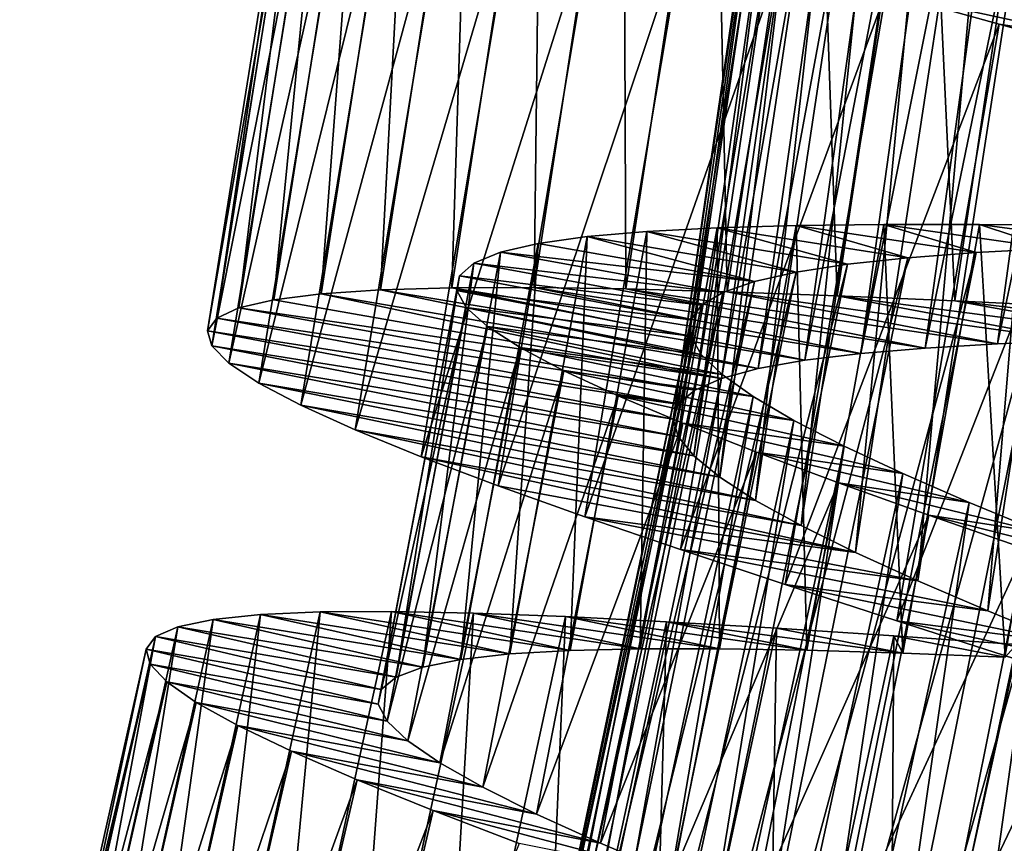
# Model space of a CAD drawing. Header units: millimetres. Extents: x -223 to 138, y -45 to 391.
# Tile 185 of 256: x -184.12 to -179.13, y 122.69 to 126.87. Entities that reach past the tile are written whole.
import ezdxf

# ---------------------------------------------------------------- set-up
doc = ezdxf.new("R2010")
doc.units = ezdxf.units.MM
doc.header["$LTSCALE"] = 65.185185
for name, color, linetype in [('598', 7, 'CONTINUOUS'), ('599', 7, 'CONTINUOUS'), ('600', 7, 'CONTINUOUS'), ('618', 7, 'CONTINUOUS'), ('619', 7, 'CONTINUOUS'), ('620', 7, 'CONTINUOUS')]:
    doc.layers.add(name, color=color, linetype=linetype)

msp = doc.modelspace()

# ---------------------------------------------------------------- linework, layer by layer
at = {"layer": '598', "color": 7, "linetype": 'CONTINUOUS', "true_color": 0xaaaaaa}
for points in [[(-182.2921, 125.4976, -36.7011), (-182.5935, 125.4779, -37.3207), (-180.378, 125.0985, -38.1676), (-182.2921, 125.4976, -36.7011)], [(-181.9306, 125.5077, -36.1103), (-182.2921, 125.4976, -36.7011), (-180.142, 125.1407, -37.7187), (-181.9306, 125.5077, -36.1103)], [(-180.142, 125.1407, -37.7187), (-182.2921, 125.4976, -36.7011), (-180.378, 125.0985, -38.1676), (-180.142, 125.1407, -37.7187)], [(-181.5138, 125.5089, -35.557), (-181.9306, 125.5077, -36.1103), (-179.858, 125.1752, -37.2952), (-181.5138, 125.5089, -35.557)], [(-179.858, 125.1752, -37.2952), (-181.9306, 125.5077, -36.1103), (-180.142, 125.1407, -37.7187), (-179.858, 125.1752, -37.2952)], [(-181.048, 125.502, -35.0493), (-181.5138, 125.5089, -35.557), (-179.5311, 125.2027, -36.9051), (-181.048, 125.502, -35.0493)], [(-179.5311, 125.2027, -36.9051), (-181.5138, 125.5089, -35.557), (-179.858, 125.1752, -37.2952), (-179.5311, 125.2027, -36.9051)], [(-180.5348, 125.488, -34.5892), (-181.048, 125.502, -35.0493), (-179.165, 125.2239, -36.5531), (-180.5348, 125.488, -34.5892)], [(-179.165, 125.2239, -36.5531), (-181.048, 125.502, -35.0493), (-179.5311, 125.2027, -36.9051), (-179.165, 125.2239, -36.5531)], [(-179.9766, 125.4676, -34.1789), (-180.5348, 125.488, -34.5892), (-178.7617, 125.2398, -36.2411), (-179.9766, 125.4676, -34.1789)], [(-178.7617, 125.2398, -36.2411), (-180.5348, 125.488, -34.5892), (-179.165, 125.2239, -36.5531), (-178.7617, 125.2398, -36.2411)], [(-182.8333, 125.4478, -37.9664), (-183.0107, 125.4066, -38.635), (-180.5639, 125.0482, -38.6376), (-182.8333, 125.4478, -37.9664)], [(-182.5935, 125.4779, -37.3207), (-182.8333, 125.4478, -37.9664), (-180.5639, 125.0482, -38.6376), (-182.5935, 125.4779, -37.3207)], [(-180.378, 125.0985, -38.1676), (-182.5935, 125.4779, -37.3207), (-180.5639, 125.0482, -38.6376), (-180.378, 125.0985, -38.1676)], [(-179.3814, 125.442, -33.8248), (-179.9766, 125.4676, -34.1789), (-178.3263, 125.2513, -35.9735), (-179.3814, 125.442, -33.8248)], [(-178.3263, 125.2513, -35.9735), (-179.9766, 125.4676, -34.1789), (-178.7617, 125.2398, -36.2411), (-178.3263, 125.2513, -35.9735)], [(-178.7585, 125.4124, -33.5321), (-179.3814, 125.442, -33.8248), (-177.8668, 125.2593, -35.7551), (-178.7585, 125.4124, -33.5321)], [(-177.8668, 125.2593, -35.7551), (-179.3814, 125.442, -33.8248), (-178.3263, 125.2513, -35.9735), (-177.8668, 125.2593, -35.7551)], [(-183.0107, 125.4066, -38.635), (-183.1229, 125.354, -39.3165), (-180.6989, 124.9886, -39.1262), (-183.0107, 125.4066, -38.635)], [(-180.5639, 125.0482, -38.6376), (-183.0107, 125.4066, -38.635), (-180.6989, 124.9886, -39.1262), (-180.5639, 125.0482, -38.6376)], [(-183.1229, 125.354, -39.3165), (-183.1687, 125.2901, -39.9999), (-180.781, 124.9199, -39.625), (-183.1229, 125.354, -39.3165)], [(-180.6989, 124.9886, -39.1262), (-183.1229, 125.354, -39.3165), (-180.781, 124.9199, -39.625), (-180.6989, 124.9886, -39.1262)], [(-183.1687, 125.2901, -39.9999), (-183.1482, 125.2142, -40.6834), (-180.809, 124.842, -40.125), (-183.1687, 125.2901, -39.9999)], [(-180.781, 124.9199, -39.625), (-183.1687, 125.2901, -39.9999), (-180.809, 124.842, -40.125), (-180.781, 124.9199, -39.625)], [(-183.1482, 125.2142, -40.6834), (-183.0616, 125.1256, -41.365), (-180.7832, 124.7541, -40.6249), (-183.1482, 125.2142, -40.6834)], [(-180.809, 124.842, -40.125), (-183.1482, 125.2142, -40.6834), (-180.7832, 124.7541, -40.6249), (-180.809, 124.842, -40.125)], [(-183.0616, 125.1256, -41.365), (-182.91, 125.0248, -42.0335), (-180.7037, 124.6558, -41.1202), (-183.0616, 125.1256, -41.365)], [(-180.7832, 124.7541, -40.6249), (-183.0616, 125.1256, -41.365), (-180.7037, 124.6558, -41.1202), (-180.7832, 124.7541, -40.6249)], [(-182.91, 125.0248, -42.0335), (-182.6959, 124.9125, -42.6792), (-180.5725, 124.5481, -41.6), (-182.91, 125.0248, -42.0335)], [(-180.7037, 124.6558, -41.1202), (-182.91, 125.0248, -42.0335), (-180.5725, 124.5481, -41.6), (-180.7037, 124.6558, -41.1202)], [(-182.6959, 124.9125, -42.6792), (-182.4206, 124.7884, -43.2989), (-180.3911, 124.4309, -42.0597), (-182.6959, 124.9125, -42.6792)], [(-180.5725, 124.5481, -41.6), (-182.6959, 124.9125, -42.6792), (-180.3911, 124.4309, -42.0597), (-180.5725, 124.5481, -41.6)], [(-182.4206, 124.7884, -43.2989), (-182.0856, 124.6521, -43.8897), (-180.1605, 124.3036, -42.4969), (-182.4206, 124.7884, -43.2989)], [(-180.3911, 124.4309, -42.0597), (-182.4206, 124.7884, -43.2989), (-180.1605, 124.3036, -42.4969), (-180.3911, 124.4309, -42.0597)], [(-182.0856, 124.6521, -43.8897), (-181.6957, 124.5048, -44.443), (-179.8848, 124.1673, -42.9045), (-182.0856, 124.6521, -43.8897)], [(-180.1605, 124.3036, -42.4969), (-182.0856, 124.6521, -43.8897), (-179.8848, 124.1673, -42.9045), (-180.1605, 124.3036, -42.4969)], [(-181.6957, 124.5048, -44.443), (-181.2571, 124.3479, -44.9507), (-179.8848, 124.1673, -42.9045), (-181.6957, 124.5048, -44.443)], [(-181.2571, 124.3479, -44.9507), (-180.7716, 124.1811, -45.4108), (-179.5685, 124.023, -43.2759), (-181.2571, 124.3479, -44.9507)], [(-179.8848, 124.1673, -42.9045), (-181.2571, 124.3479, -44.9507), (-179.5685, 124.023, -43.2759), (-179.8848, 124.1673, -42.9045)], [(-180.7716, 124.1811, -45.4108), (-180.2417, 124.0044, -45.821), (-179.2143, 123.8706, -43.6082), (-180.7716, 124.1811, -45.4108)], [(-179.5685, 124.023, -43.2759), (-180.7716, 124.1811, -45.4108), (-179.2143, 123.8706, -43.6082), (-179.5685, 124.023, -43.2759)], [(-180.2417, 124.0044, -45.821), (-179.6752, 123.8196, -46.1752), (-178.8255, 123.7105, -43.8986), (-180.2417, 124.0044, -45.821)], [(-179.2143, 123.8706, -43.6082), (-180.2417, 124.0044, -45.821), (-178.8255, 123.7105, -43.8986), (-179.2143, 123.8706, -43.6082)], [(-179.6752, 123.8196, -46.1752), (-179.0815, 123.6288, -46.4679), (-178.4091, 123.5443, -44.142), (-179.6752, 123.8196, -46.1752)], [(-178.8255, 123.7105, -43.8986), (-179.6752, 123.8196, -46.1752), (-178.4091, 123.5443, -44.142), (-178.8255, 123.7105, -43.8986)]]:
    msp.add_3dface(points, dxfattribs=at)
at = {"layer": '599', "color": 7, "linetype": 'CONTINUOUS', "true_color": 0xaaaaaa}
for points in [[(-179.0851, 126.911, -44.8132), (-178.5892, 126.7563, -45.1213), (-179.7298, 127.0054, -45.821), (-179.0851, 126.911, -44.8132)], [(-179.7298, 127.0054, -45.821), (-178.5892, 126.7563, -45.1213), (-179.1564, 126.8433, -46.1752), (-179.7298, 127.0054, -45.821)], [(-179.1564, 126.8433, -46.1752), (-178.5892, 126.7563, -45.1213), (-178.5555, 126.6764, -46.4679), (-179.1564, 126.8433, -46.1752)], [(-182.9003, 123.8521, -37.3207), (-181.8849, 123.6244, -37.9527), (-183.1408, 123.8274, -37.9665), (-182.9003, 123.8521, -37.3207)], [(-182.5986, 123.8651, -36.7011), (-181.636, 123.6524, -37.4072), (-182.9003, 123.8521, -37.3207), (-182.5986, 123.8651, -36.7011)], [(-181.636, 123.6524, -37.4072), (-181.8849, 123.6244, -37.9527), (-182.9003, 123.8521, -37.3207), (-181.636, 123.6524, -37.4072)], [(-182.2369, 123.867, -36.1103), (-181.3317, 123.6703, -36.8866), (-182.5986, 123.8651, -36.7011), (-182.2369, 123.867, -36.1103)], [(-181.3317, 123.6703, -36.8866), (-181.636, 123.6524, -37.4072), (-182.5986, 123.8651, -36.7011), (-181.3317, 123.6703, -36.8866)], [(-180.976, 123.6788, -36.3982), (-181.3317, 123.6703, -36.8866), (-182.2369, 123.867, -36.1103), (-180.976, 123.6788, -36.3982)], [(-181.8202, 123.8588, -35.557), (-180.976, 123.6788, -36.3982), (-182.2369, 123.867, -36.1103), (-181.8202, 123.8588, -35.557)], [(-180.5746, 123.6786, -35.9502), (-180.976, 123.6788, -36.3982), (-181.8202, 123.8588, -35.557), (-180.5746, 123.6786, -35.9502)], [(-181.3547, 123.8415, -35.0493), (-180.5746, 123.6786, -35.9502), (-181.8202, 123.8588, -35.557), (-181.3547, 123.8415, -35.0493)], [(-180.1304, 123.6708, -35.5458), (-180.5746, 123.6786, -35.9502), (-181.3547, 123.8415, -35.0493), (-180.1304, 123.6708, -35.5458)], [(-180.842, 123.8159, -34.5892), (-180.1304, 123.6708, -35.5458), (-181.3547, 123.8415, -35.0493), (-180.842, 123.8159, -34.5892)], [(-183.319, 123.7902, -38.635), (-182.2131, 123.5348, -39.108), (-183.4323, 123.7402, -39.3165), (-183.319, 123.7902, -38.635)], [(-183.1408, 123.8274, -37.9665), (-182.0777, 123.5855, -38.521), (-183.319, 123.7902, -38.635), (-183.1408, 123.8274, -37.9665)], [(-182.0777, 123.5855, -38.521), (-182.2131, 123.5348, -39.108), (-183.319, 123.7902, -38.635), (-182.0777, 123.5855, -38.521)], [(-181.8849, 123.6244, -37.9527), (-182.0777, 123.5855, -38.521), (-183.1408, 123.8274, -37.9665), (-181.8849, 123.6244, -37.9527)], [(-179.6452, 123.6564, -35.1868), (-180.1304, 123.6708, -35.5458), (-180.842, 123.8159, -34.5892), (-179.6452, 123.6564, -35.1868)], [(-180.2843, 123.7829, -34.179), (-179.6452, 123.6564, -35.1868), (-180.842, 123.8159, -34.5892), (-180.2843, 123.7829, -34.179)], [(-183.4323, 123.7402, -39.3165), (-182.2887, 123.4726, -39.7021), (-183.4795, 123.6773, -40), (-183.4323, 123.7402, -39.3165)], [(-182.2131, 123.5348, -39.108), (-182.2887, 123.4726, -39.7021), (-183.4323, 123.7402, -39.3165), (-182.2131, 123.5348, -39.108)], [(-179.6898, 123.744, -33.8248), (-179.6452, 123.6564, -35.1868), (-180.2843, 123.7829, -34.179), (-179.6898, 123.744, -33.8248)], [(-179.1262, 123.6364, -34.8787), (-179.6452, 123.6564, -35.1868), (-179.6898, 123.744, -33.8248), (-179.1262, 123.6364, -34.8787)], [(-179.0677, 123.7004, -33.5321), (-179.1262, 123.6364, -34.8787), (-179.6898, 123.744, -33.8248), (-179.0677, 123.7004, -33.5321)], [(-182.2887, 123.4726, -39.7021), (-182.3039, 123.3983, -40.2975), (-183.4795, 123.6773, -40), (-182.2887, 123.4726, -39.7021)], [(-183.4795, 123.6773, -40), (-182.3039, 123.3983, -40.2975), (-183.4608, 123.601, -40.6834), (-183.4795, 123.6773, -40)], [(-182.3039, 123.3983, -40.2975), (-182.2588, 123.3113, -40.8921), (-183.4608, 123.601, -40.6834), (-182.3039, 123.3983, -40.2975)], [(-183.4608, 123.601, -40.6834), (-182.2588, 123.3113, -40.8921), (-183.3762, 123.5104, -41.3651), (-183.4608, 123.601, -40.6834)], [(-182.2588, 123.3113, -40.8921), (-182.1542, 123.2116, -41.4789), (-183.3762, 123.5104, -41.3651), (-182.2588, 123.3113, -40.8921)], [(-183.3762, 123.5104, -41.3651), (-182.1542, 123.2116, -41.4789), (-183.2269, 123.4063, -42.0336), (-183.3762, 123.5104, -41.3651)], [(-182.1542, 123.2116, -41.4789), (-181.9919, 123.1, -42.0478), (-183.2269, 123.4063, -42.0336), (-182.1542, 123.2116, -41.4789)], [(-183.2269, 123.4063, -42.0336), (-181.9919, 123.1, -42.0478), (-183.0154, 123.2892, -42.6793), (-183.2269, 123.4063, -42.0336)], [(-181.9919, 123.1, -42.0478), (-181.7739, 122.9765, -42.5934), (-183.0154, 123.2892, -42.6793), (-181.9919, 123.1, -42.0478)], [(-183.0154, 123.2892, -42.6793), (-181.7739, 122.9765, -42.5934), (-182.7429, 123.1589, -43.2989), (-183.0154, 123.2892, -42.6793)], [(-181.7739, 122.9765, -42.5934), (-181.5012, 122.8407, -43.1136), (-182.7429, 123.1589, -43.2989), (-181.7739, 122.9765, -42.5934)], [(-182.7429, 123.1589, -43.2989), (-181.5012, 122.8407, -43.1136), (-182.4111, 123.0151, -43.8897), (-182.7429, 123.1589, -43.2989)], [(-181.5012, 122.8407, -43.1136), (-181.1773, 122.6933, -43.602), (-182.4111, 123.0151, -43.8897), (-181.5012, 122.8407, -43.1136)], [(-182.4111, 123.0151, -43.8897), (-181.1773, 122.6933, -43.602), (-182.0246, 122.8591, -44.443), (-182.4111, 123.0151, -43.8897)], [(-181.1773, 122.6933, -43.602), (-180.8085, 122.536, -44.0496), (-182.0246, 122.8591, -44.443), (-181.1773, 122.6933, -43.602)], [(-182.0246, 122.8591, -44.443), (-180.8085, 122.536, -44.0496), (-181.5896, 122.6923, -44.9507), (-182.0246, 122.8591, -44.443)]]:
    msp.add_3dface(points, dxfattribs=at)
at = {"layer": '600', "color": 7, "linetype": 'CONTINUOUS', "true_color": 0xaaaaaa}
for points in [[(-181.9306, 125.5077, -36.1103), (-181.5138, 125.5089, -35.557), (-181.4775, 128.4399, -36.1103), (-181.9306, 125.5077, -36.1103)], [(-181.9306, 125.5077, -36.1103), (-181.4775, 128.4399, -36.1103), (-181.8383, 128.4154, -36.7011), (-181.9306, 125.5077, -36.1103)], [(-181.5138, 125.5089, -35.557), (-181.048, 125.502, -35.0493), (-181.0611, 128.4578, -35.557), (-181.5138, 125.5089, -35.557)], [(-181.5138, 125.5089, -35.557), (-181.0611, 128.4578, -35.557), (-181.4775, 128.4399, -36.1103), (-181.5138, 125.5089, -35.557)], [(-181.048, 125.502, -35.0493), (-180.5954, 128.4696, -35.0493), (-181.0611, 128.4578, -35.557), (-181.048, 125.502, -35.0493)], [(-181.048, 125.502, -35.0493), (-180.5348, 125.488, -34.5892), (-180.5954, 128.4696, -35.0493), (-181.048, 125.502, -35.0493)], [(-180.5348, 125.488, -34.5892), (-180.082, 128.476, -34.5892), (-180.5954, 128.4696, -35.0493), (-180.5348, 125.488, -34.5892)], [(-180.5348, 125.488, -34.5892), (-179.9766, 125.4676, -34.1789), (-180.082, 128.476, -34.5892), (-180.5348, 125.488, -34.5892)], [(-179.9766, 125.4676, -34.1789), (-179.5234, 128.478, -34.1789), (-180.082, 128.476, -34.5892), (-179.9766, 125.4676, -34.1789)], [(-179.9766, 125.4676, -34.1789), (-179.3814, 125.442, -33.8248), (-179.5234, 128.478, -34.1789), (-179.9766, 125.4676, -34.1789)], [(-179.3814, 125.442, -33.8248), (-178.9277, 128.4762, -33.8248), (-179.5234, 128.478, -34.1789), (-179.3814, 125.442, -33.8248)], [(-179.3814, 125.442, -33.8248), (-178.7585, 125.4124, -33.5321), (-178.9277, 128.4762, -33.8248), (-179.3814, 125.442, -33.8248)], [(-182.5935, 125.4779, -37.3207), (-182.2921, 125.4976, -36.7011), (-182.1387, 128.3836, -37.3207), (-182.5935, 125.4779, -37.3207)], [(-182.5935, 125.4779, -37.3207), (-182.1387, 128.3836, -37.3207), (-182.3771, 128.344, -37.9664), (-182.5935, 125.4779, -37.3207)], [(-182.2921, 125.4976, -36.7011), (-181.9306, 125.5077, -36.1103), (-181.8383, 128.4154, -36.7011), (-182.2921, 125.4976, -36.7011)], [(-182.2921, 125.4976, -36.7011), (-181.8383, 128.4154, -36.7011), (-182.1387, 128.3836, -37.3207), (-182.2921, 125.4976, -36.7011)], [(-182.8333, 125.4478, -37.9664), (-182.5935, 125.4779, -37.3207), (-182.3771, 128.344, -37.9664), (-182.8333, 125.4478, -37.9664)], [(-182.8333, 125.4478, -37.9664), (-182.3771, 128.344, -37.9664), (-182.5526, 128.2957, -38.635), (-182.8333, 125.4478, -37.9664)], [(-183.0107, 125.4066, -38.635), (-182.8333, 125.4478, -37.9664), (-182.5526, 128.2957, -38.635), (-183.0107, 125.4066, -38.635)], [(-183.0107, 125.4066, -38.635), (-182.5526, 128.2957, -38.635), (-182.6627, 128.2387, -39.3165), (-183.0107, 125.4066, -38.635)], [(-183.1229, 125.354, -39.3165), (-183.0107, 125.4066, -38.635), (-182.6627, 128.2387, -39.3165), (-183.1229, 125.354, -39.3165)], [(-183.1229, 125.354, -39.3165), (-182.6627, 128.2387, -39.3165), (-182.7059, 128.173, -39.9999), (-183.1229, 125.354, -39.3165)], [(-183.1687, 125.2901, -39.9999), (-183.1229, 125.354, -39.3165), (-182.7059, 128.173, -39.9999), (-183.1687, 125.2901, -39.9999)], [(-183.1687, 125.2901, -39.9999), (-182.7059, 128.173, -39.9999), (-182.6824, 128.098, -40.6834), (-183.1687, 125.2901, -39.9999)], [(-183.1482, 125.2142, -40.6834), (-183.1687, 125.2901, -39.9999), (-182.6824, 128.098, -40.6834), (-183.1482, 125.2142, -40.6834)], [(-183.1482, 125.2142, -40.6834), (-182.6824, 128.098, -40.6834), (-182.5923, 128.0129, -41.365), (-183.1482, 125.2142, -40.6834)], [(-183.0616, 125.1256, -41.365), (-183.1482, 125.2142, -40.6834), (-182.5923, 128.0129, -41.365), (-183.0616, 125.1256, -41.365)], [(-183.0616, 125.1256, -41.365), (-182.5923, 128.0129, -41.365), (-182.4368, 127.9183, -42.0335), (-183.0616, 125.1256, -41.365)], [(-182.91, 125.0248, -42.0335), (-183.0616, 125.1256, -41.365), (-182.4368, 127.9183, -42.0335), (-182.91, 125.0248, -42.0335)], [(-182.91, 125.0248, -42.0335), (-182.4368, 127.9183, -42.0335), (-182.2184, 127.8146, -42.6792), (-182.91, 125.0248, -42.0335)], [(-182.6959, 124.9125, -42.6792), (-182.91, 125.0248, -42.0335), (-182.2184, 127.8146, -42.6792), (-182.6959, 124.9125, -42.6792)], [(-182.6959, 124.9125, -42.6792), (-182.2184, 127.8146, -42.6792), (-181.9383, 127.7016, -43.2989), (-182.6959, 124.9125, -42.6792)], [(-182.4206, 124.7884, -43.2989), (-182.6959, 124.9125, -42.6792), (-181.9383, 127.7016, -43.2989), (-182.4206, 124.7884, -43.2989)], [(-182.4206, 124.7884, -43.2989), (-181.9383, 127.7016, -43.2989), (-181.5981, 127.5788, -43.8897), (-182.4206, 124.7884, -43.2989)], [(-182.0856, 124.6521, -43.8897), (-182.4206, 124.7884, -43.2989), (-181.5981, 127.5788, -43.8897), (-182.0856, 124.6521, -43.8897)], [(-182.0856, 124.6521, -43.8897), (-181.5981, 127.5788, -43.8897), (-181.2027, 127.4472, -44.443), (-182.0856, 124.6521, -43.8897)], [(-181.6957, 124.5048, -44.443), (-182.0856, 124.6521, -43.8897), (-181.2027, 127.4472, -44.443), (-181.6957, 124.5048, -44.443)], [(-181.6957, 124.5048, -44.443), (-181.2027, 127.4472, -44.443), (-180.7581, 127.308, -44.9507), (-181.6957, 124.5048, -44.443)], [(-181.2571, 124.3479, -44.9507), (-181.6957, 124.5048, -44.443), (-180.7581, 127.308, -44.9507), (-181.2571, 124.3479, -44.9507)], [(-181.2571, 124.3479, -44.9507), (-180.7581, 127.308, -44.9507), (-180.2663, 127.1607, -45.4108), (-181.2571, 124.3479, -44.9507)], [(-180.7716, 124.1811, -45.4108), (-181.2571, 124.3479, -44.9507), (-180.2663, 127.1607, -45.4108), (-180.7716, 124.1811, -45.4108)], [(-180.7716, 124.1811, -45.4108), (-180.2663, 127.1607, -45.4108), (-179.7298, 127.0054, -45.821), (-180.7716, 124.1811, -45.4108)], [(-180.2417, 124.0044, -45.821), (-180.7716, 124.1811, -45.4108), (-179.7298, 127.0054, -45.821), (-180.2417, 124.0044, -45.821)], [(-180.2417, 124.0044, -45.821), (-179.7298, 127.0054, -45.821), (-179.1564, 126.8433, -46.1752), (-180.2417, 124.0044, -45.821)], [(-179.6752, 123.8196, -46.1752), (-180.2417, 124.0044, -45.821), (-179.1564, 126.8433, -46.1752), (-179.6752, 123.8196, -46.1752)], [(-179.6752, 123.8196, -46.1752), (-179.1564, 126.8433, -46.1752), (-178.5555, 126.6764, -46.4679), (-179.6752, 123.8196, -46.1752)], [(-179.0815, 123.6288, -46.4679), (-179.6752, 123.8196, -46.1752), (-178.5555, 126.6764, -46.4679), (-179.0815, 123.6288, -46.4679)], [(-183.5357, 120.9805, -37.3207), (-183.2337, 120.9813, -36.7011), (-182.9003, 123.8521, -37.3207), (-183.5357, 120.9805, -37.3207)], [(-183.5357, 120.9805, -37.3207), (-182.9003, 123.8521, -37.3207), (-183.1408, 123.8274, -37.9665), (-183.5357, 120.9805, -37.3207)], [(-183.2337, 120.9813, -36.7011), (-182.8723, 120.9688, -36.1103), (-182.5986, 123.8651, -36.7011), (-183.2337, 120.9813, -36.7011)], [(-183.2337, 120.9813, -36.7011), (-182.5986, 123.8651, -36.7011), (-182.9003, 123.8521, -37.3207), (-183.2337, 120.9813, -36.7011)], [(-182.8723, 120.9688, -36.1103), (-182.4562, 120.944, -35.557), (-182.2369, 123.867, -36.1103), (-182.8723, 120.9688, -36.1103)], [(-182.8723, 120.9688, -36.1103), (-182.2369, 123.867, -36.1103), (-182.5986, 123.8651, -36.7011), (-182.8723, 120.9688, -36.1103)], [(-182.4562, 120.944, -35.557), (-181.8202, 123.8588, -35.557), (-182.2369, 123.867, -36.1103), (-182.4562, 120.944, -35.557)], [(-182.4562, 120.944, -35.557), (-181.9918, 120.908, -35.0493), (-181.8202, 123.8588, -35.557), (-182.4562, 120.944, -35.557)], [(-181.9918, 120.908, -35.0493), (-181.3547, 123.8415, -35.0493), (-181.8202, 123.8588, -35.557), (-181.9918, 120.908, -35.0493)], [(-181.9918, 120.908, -35.0493), (-181.4805, 120.8619, -34.5892), (-181.3547, 123.8415, -35.0493), (-181.9918, 120.908, -35.0493)], [(-181.4805, 120.8619, -34.5892), (-180.842, 123.8159, -34.5892), (-181.3547, 123.8415, -35.0493), (-181.4805, 120.8619, -34.5892)], [(-183.9565, 120.9354, -38.635), (-183.777, 120.9654, -37.9665), (-183.319, 123.7902, -38.635), (-183.9565, 120.9354, -38.635)], [(-183.9565, 120.9354, -38.635), (-183.319, 123.7902, -38.635), (-183.4323, 123.7402, -39.3165), (-183.9565, 120.9354, -38.635)], [(-183.777, 120.9654, -37.9665), (-183.5357, 120.9805, -37.3207), (-183.1408, 123.8274, -37.9665), (-183.777, 120.9654, -37.9665)], [(-183.777, 120.9654, -37.9665), (-183.1408, 123.8274, -37.9665), (-183.319, 123.7902, -38.635), (-183.777, 120.9654, -37.9665)], [(-181.4805, 120.8619, -34.5892), (-180.9246, 120.8067, -34.179), (-180.842, 123.8159, -34.5892), (-181.4805, 120.8619, -34.5892)], [(-180.9246, 120.8067, -34.179), (-180.2843, 123.7829, -34.179), (-180.842, 123.8159, -34.5892), (-180.9246, 120.8067, -34.179)], [(-184.0718, 120.8899, -39.3165), (-183.9565, 120.9354, -38.635), (-183.4323, 123.7402, -39.3165), (-184.0718, 120.8899, -39.3165)], [(-184.0718, 120.8899, -39.3165), (-183.4323, 123.7402, -39.3165), (-183.4795, 123.6773, -40), (-184.0718, 120.8899, -39.3165)], [(-180.9246, 120.8067, -34.179), (-180.3321, 120.744, -33.8248), (-180.2843, 123.7829, -34.179), (-180.9246, 120.8067, -34.179)], [(-180.3321, 120.744, -33.8248), (-179.6898, 123.744, -33.8248), (-180.2843, 123.7829, -34.179), (-180.3321, 120.744, -33.8248)], [(-180.3321, 120.744, -33.8248), (-179.7123, 120.6756, -33.5321), (-179.6898, 123.744, -33.8248), (-180.3321, 120.744, -33.8248)], [(-179.7123, 120.6756, -33.5321), (-179.0677, 123.7004, -33.5321), (-179.6898, 123.744, -33.8248), (-179.7123, 120.6756, -33.5321)], [(-179.7123, 120.6756, -33.5321), (-179.0673, 120.6025, -33.3017), (-179.0677, 123.7004, -33.5321), (-179.7123, 120.6756, -33.5321)], [(-184.1215, 120.829, -40), (-184.0718, 120.8899, -39.3165), (-183.4795, 123.6773, -40), (-184.1215, 120.829, -40)], [(-184.1215, 120.829, -40), (-183.4795, 123.6773, -40), (-183.4608, 123.601, -40.6834), (-184.1215, 120.829, -40)], [(-184.1058, 120.7519, -40.6834), (-184.1215, 120.829, -40), (-183.4608, 123.601, -40.6834), (-184.1058, 120.7519, -40.6834)], [(-184.1058, 120.7519, -40.6834), (-183.4608, 123.601, -40.6834), (-183.3762, 123.5104, -41.3651), (-184.1058, 120.7519, -40.6834)], [(-184.0249, 120.6581, -41.3651), (-184.1058, 120.7519, -40.6834), (-183.3762, 123.5104, -41.3651), (-184.0249, 120.6581, -41.3651)], [(-184.0249, 120.6581, -41.3651), (-183.3762, 123.5104, -41.3651), (-183.2269, 123.4063, -42.0336), (-184.0249, 120.6581, -41.3651)], [(-183.8799, 120.548, -42.0336), (-184.0249, 120.6581, -41.3651), (-183.2269, 123.4063, -42.0336), (-183.8799, 120.548, -42.0336)], [(-183.8799, 120.548, -42.0336), (-183.2269, 123.4063, -42.0336), (-183.0154, 123.2892, -42.6793), (-183.8799, 120.548, -42.0336)], [(-183.6732, 120.4226, -42.6793), (-183.8799, 120.548, -42.0336), (-183.0154, 123.2892, -42.6793), (-183.6732, 120.4226, -42.6793)], [(-183.6732, 120.4226, -42.6793), (-183.0154, 123.2892, -42.6793), (-182.7429, 123.1589, -43.2989), (-183.6732, 120.4226, -42.6793)], [(-183.4062, 120.2815, -43.2989), (-183.6732, 120.4226, -42.6793), (-182.7429, 123.1589, -43.2989), (-183.4062, 120.2815, -43.2989)], [(-183.4062, 120.2815, -43.2989), (-182.7429, 123.1589, -43.2989), (-182.4111, 123.0151, -43.8897), (-183.4062, 120.2815, -43.2989)], [(-183.0804, 120.1245, -43.8897), (-183.4062, 120.2815, -43.2989), (-182.4111, 123.0151, -43.8897), (-183.0804, 120.1245, -43.8897)], [(-183.0804, 120.1245, -43.8897), (-182.4111, 123.0151, -43.8897), (-182.0246, 122.8591, -44.443), (-183.0804, 120.1245, -43.8897)], [(-182.7004, 119.9532, -44.443), (-183.0804, 120.1245, -43.8897), (-182.0246, 122.8591, -44.443), (-182.7004, 119.9532, -44.443)], [(-182.7004, 119.9532, -44.443), (-182.0246, 122.8591, -44.443), (-181.5896, 122.6923, -44.9507), (-182.7004, 119.9532, -44.443)]]:
    msp.add_3dface(points, dxfattribs=at)
at = {"layer": '618', "color": 7, "linetype": 'CONTINUOUS', "true_color": 0xaaaaaa}
for points in [[(-178.7617, 125.2398, -36.2411), (-179.165, 125.2239, -36.5531), (-178.0446, 130.5079, -36.2411), (-178.7617, 125.2398, -36.2411)], [(-178.0446, 130.5079, -36.2411), (-179.165, 125.2239, -36.5531), (-178.4459, 130.4644, -36.5531), (-178.0446, 130.5079, -36.2411)], [(-179.165, 125.2239, -36.5531), (-179.5311, 125.2027, -36.9051), (-178.4459, 130.4644, -36.5531), (-179.165, 125.2239, -36.5531)], [(-178.4459, 130.4644, -36.5531), (-179.5311, 125.2027, -36.9051), (-178.8097, 130.4181, -36.9051), (-178.4459, 130.4644, -36.5531)], [(-179.5311, 125.2027, -36.9051), (-179.858, 125.1752, -37.2952), (-178.8097, 130.4181, -36.9051), (-179.5311, 125.2027, -36.9051)], [(-178.8097, 130.4181, -36.9051), (-179.858, 125.1752, -37.2952), (-179.1339, 130.3682, -37.2952), (-178.8097, 130.4181, -36.9051)], [(-179.858, 125.1752, -37.2952), (-180.142, 125.1407, -37.7187), (-179.1339, 130.3682, -37.2952), (-179.858, 125.1752, -37.2952)], [(-179.1339, 130.3682, -37.2952), (-180.142, 125.1407, -37.7187), (-179.4149, 130.3142, -37.7187), (-179.1339, 130.3682, -37.2952)], [(-180.142, 125.1407, -37.7187), (-180.378, 125.0985, -38.1676), (-179.4149, 130.3142, -37.7187), (-180.142, 125.1407, -37.7187)], [(-179.4149, 130.3142, -37.7187), (-180.378, 125.0985, -38.1676), (-179.6474, 130.256, -38.1676), (-179.4149, 130.3142, -37.7187)], [(-180.378, 125.0985, -38.1676), (-180.5639, 125.0482, -38.6376), (-179.6474, 130.256, -38.1676), (-180.378, 125.0985, -38.1676)], [(-179.6474, 130.256, -38.1676), (-180.5639, 125.0482, -38.6376), (-179.8294, 130.1929, -38.6376), (-179.6474, 130.256, -38.1676)], [(-180.5639, 125.0482, -38.6376), (-180.6989, 124.9886, -39.1262), (-179.8294, 130.1929, -38.6376), (-180.5639, 125.0482, -38.6376)], [(-179.8294, 130.1929, -38.6376), (-180.6989, 124.9886, -39.1262), (-179.96, 130.1243, -39.1262), (-179.8294, 130.1929, -38.6376)], [(-180.6989, 124.9886, -39.1262), (-180.781, 124.9199, -39.625), (-179.96, 130.1243, -39.1262), (-180.6989, 124.9886, -39.1262)], [(-179.96, 130.1243, -39.1262), (-180.781, 124.9199, -39.625), (-180.0372, 130.05, -39.625), (-179.96, 130.1243, -39.1262)], [(-180.781, 124.9199, -39.625), (-180.809, 124.842, -40.125), (-180.0372, 130.05, -39.625), (-180.781, 124.9199, -39.625)], [(-180.0372, 130.05, -39.625), (-180.809, 124.842, -40.125), (-180.0598, 129.9704, -40.125), (-180.0372, 130.05, -39.625)], [(-180.809, 124.842, -40.125), (-180.7832, 124.7541, -40.6249), (-180.0598, 129.9704, -40.125), (-180.809, 124.842, -40.125)], [(-180.0598, 129.9704, -40.125), (-180.7832, 124.7541, -40.6249), (-180.0279, 129.8845, -40.6249), (-180.0598, 129.9704, -40.125)], [(-180.7832, 124.7541, -40.6249), (-180.7037, 124.6558, -41.1202), (-180.0279, 129.8845, -40.6249), (-180.7832, 124.7541, -40.6249)], [(-180.0279, 129.8845, -40.6249), (-180.7037, 124.6558, -41.1202), (-179.9419, 129.7919, -41.1202), (-180.0279, 129.8845, -40.6249)], [(-180.7037, 124.6558, -41.1202), (-180.5725, 124.5481, -41.6), (-179.9419, 129.7919, -41.1202), (-180.7037, 124.6558, -41.1202)], [(-179.9419, 129.7919, -41.1202), (-180.5725, 124.5481, -41.6), (-179.8037, 129.6934, -41.6), (-179.9419, 129.7919, -41.1202)], [(-180.5725, 124.5481, -41.6), (-180.3911, 124.4309, -42.0597), (-179.8037, 129.6934, -41.6), (-180.5725, 124.5481, -41.6)], [(-179.8037, 129.6934, -41.6), (-180.3911, 124.4309, -42.0597), (-179.6146, 129.589, -42.0597), (-179.8037, 129.6934, -41.6)], [(-180.3911, 124.4309, -42.0597), (-180.1605, 124.3036, -42.4969), (-179.6146, 129.589, -42.0597), (-180.3911, 124.4309, -42.0597)], [(-179.6146, 129.589, -42.0597), (-180.1605, 124.3036, -42.4969), (-179.3759, 129.4779, -42.4969), (-179.6146, 129.589, -42.0597)], [(-180.1605, 124.3036, -42.4969), (-179.8848, 124.1673, -42.9045), (-179.3759, 129.4779, -42.4969), (-180.1605, 124.3036, -42.4969)], [(-179.3759, 129.4779, -42.4969), (-179.8848, 124.1673, -42.9045), (-179.0913, 129.3608, -42.9045), (-179.3759, 129.4779, -42.4969)], [(-179.8848, 124.1673, -42.9045), (-179.5685, 124.023, -43.2759), (-179.0913, 129.3608, -42.9045), (-179.8848, 124.1673, -42.9045)], [(-179.0913, 129.3608, -42.9045), (-179.5685, 124.023, -43.2759), (-178.7659, 129.2385, -43.2759), (-179.0913, 129.3608, -42.9045)], [(-179.5685, 124.023, -43.2759), (-179.2143, 123.8706, -43.6082), (-178.7659, 129.2385, -43.2759), (-179.5685, 124.023, -43.2759)], [(-178.7659, 129.2385, -43.2759), (-179.2143, 123.8706, -43.6082), (-178.4021, 129.1109, -43.6082), (-178.7659, 129.2385, -43.2759)], [(-179.2143, 123.8706, -43.6082), (-178.8255, 123.7105, -43.8986), (-178.4021, 129.1109, -43.6082), (-179.2143, 123.8706, -43.6082)], [(-179.0642, 120.478, -35.858), (-179.5121, 120.4964, -36.1015), (-178.0192, 125.7366, -35.858), (-179.0642, 120.478, -35.858)], [(-178.0192, 125.7366, -35.858), (-179.5121, 120.4964, -36.1015), (-178.4674, 125.7242, -36.1015), (-178.0192, 125.7366, -35.858)], [(-180.3179, 120.5147, -36.7242), (-180.6655, 120.5122, -37.0956), (-179.2726, 125.6871, -36.7242), (-180.3179, 120.5147, -36.7242)], [(-179.2726, 125.6871, -36.7242), (-180.6655, 120.5122, -37.0956), (-179.6192, 125.6607, -37.0956), (-179.2726, 125.6871, -36.7242)], [(-179.9324, 120.5091, -36.3919), (-180.3179, 120.5147, -36.7242), (-178.8876, 125.7079, -36.3919), (-179.9324, 120.5091, -36.3919)], [(-178.8876, 125.7079, -36.3919), (-180.3179, 120.5147, -36.7242), (-179.2726, 125.6871, -36.7242), (-178.8876, 125.7079, -36.3919)], [(-179.5121, 120.4964, -36.1015), (-179.9324, 120.5091, -36.3919), (-178.4674, 125.7242, -36.1015), (-179.5121, 120.4964, -36.1015)], [(-178.4674, 125.7242, -36.1015), (-179.9324, 120.5091, -36.3919), (-178.8876, 125.7079, -36.3919), (-178.4674, 125.7242, -36.1015)], [(-180.6655, 120.5122, -37.0956), (-180.9729, 120.5004, -37.5032), (-179.6192, 125.6607, -37.0956), (-180.6655, 120.5122, -37.0956)], [(-179.6192, 125.6607, -37.0956), (-180.9729, 120.5004, -37.5032), (-179.925, 125.6278, -37.5032), (-179.6192, 125.6607, -37.0956)], [(-181.2353, 120.4785, -37.9404), (-181.4488, 120.4456, -38.4001), (-180.1853, 125.5879, -37.9404), (-181.2353, 120.4785, -37.9404)], [(-180.1853, 125.5879, -37.9404), (-181.4488, 120.4456, -38.4001), (-180.396, 125.5405, -38.4001), (-180.1853, 125.5879, -37.9404)], [(-180.9729, 120.5004, -37.5032), (-181.2353, 120.4785, -37.9404), (-179.925, 125.6278, -37.5032), (-180.9729, 120.5004, -37.5032)], [(-179.925, 125.6278, -37.5032), (-181.2353, 120.4785, -37.9404), (-180.1853, 125.5879, -37.9404), (-179.925, 125.6278, -37.5032)], [(-181.4488, 120.4456, -38.4001), (-181.6125, 120.4009, -38.8799), (-180.396, 125.5405, -38.4001), (-181.4488, 120.4456, -38.4001)], [(-180.396, 125.5405, -38.4001), (-181.6125, 120.4009, -38.8799), (-180.5563, 125.4846, -38.8799), (-180.396, 125.5405, -38.4001)], [(-181.6125, 120.4009, -38.8799), (-181.7252, 120.3436, -39.3752), (-180.5563, 125.4846, -38.8799), (-181.6125, 120.4009, -38.8799)], [(-180.5563, 125.4846, -38.8799), (-181.7252, 120.3436, -39.3752), (-180.6648, 125.4197, -39.3752), (-180.5563, 125.4846, -38.8799)], [(-181.7252, 120.3436, -39.3752), (-181.7847, 120.274, -39.875), (-180.6648, 125.4197, -39.3752), (-181.7252, 120.3436, -39.3752)], [(-180.6648, 125.4197, -39.3752), (-181.7847, 120.274, -39.875), (-180.7193, 125.3461, -39.875), (-180.6648, 125.4197, -39.3752)], [(-181.7847, 120.274, -39.875), (-181.7909, 120.1914, -40.3751), (-180.7193, 125.3461, -39.875), (-181.7847, 120.274, -39.875)], [(-180.7193, 125.3461, -39.875), (-181.7909, 120.1914, -40.3751), (-180.7199, 125.2634, -40.3751), (-180.7193, 125.3461, -39.875)], [(-181.7909, 120.1914, -40.3751), (-181.7441, 120.0951, -40.8739), (-180.7199, 125.2634, -40.3751), (-181.7909, 120.1914, -40.3751)], [(-180.7199, 125.2634, -40.3751), (-181.7441, 120.0951, -40.8739), (-180.6665, 125.1705, -40.8739), (-180.7199, 125.2634, -40.3751)], [(-181.7441, 120.0951, -40.8739), (-181.6451, 119.9856, -41.3625), (-180.6665, 125.1705, -40.8739), (-181.7441, 120.0951, -40.8739)], [(-180.6665, 125.1705, -40.8739), (-181.6451, 119.9856, -41.3625), (-180.5603, 125.0681, -41.3625), (-180.6665, 125.1705, -40.8739)], [(-181.6451, 119.9856, -41.3625), (-181.496, 119.8637, -41.8325), (-180.5603, 125.0681, -41.3625), (-181.6451, 119.9856, -41.3625)], [(-180.5603, 125.0681, -41.3625), (-181.496, 119.8637, -41.8325), (-180.4032, 124.9567, -41.8325), (-180.5603, 125.0681, -41.3625)], [(-181.496, 119.8637, -41.8325), (-181.2978, 119.7288, -42.2815), (-180.4032, 124.9567, -41.8325), (-181.496, 119.8637, -41.8325)], [(-180.4032, 124.9567, -41.8325), (-181.2978, 119.7288, -42.2815), (-180.1962, 124.8357, -42.2815), (-180.4032, 124.9567, -41.8325)], [(-181.2978, 119.7288, -42.2815), (-181.0527, 119.5813, -42.7049), (-180.1962, 124.8357, -42.2815), (-181.2978, 119.7288, -42.2815)], [(-180.1962, 124.8357, -42.2815), (-181.0527, 119.5813, -42.7049), (-179.9415, 124.7053, -42.7049), (-180.1962, 124.8357, -42.2815)], [(-181.0527, 119.5813, -42.7049), (-180.7656, 119.4226, -43.0951), (-179.9415, 124.7053, -42.7049), (-181.0527, 119.5813, -42.7049)], [(-179.9415, 124.7053, -42.7049), (-180.7656, 119.4226, -43.0951), (-179.6441, 124.5668, -43.0951), (-179.9415, 124.7053, -42.7049)], [(-180.7656, 119.4226, -43.0951), (-180.4401, 119.2537, -43.4471), (-179.6441, 124.5668, -43.0951), (-180.7656, 119.4226, -43.0951)], [(-179.6441, 124.5668, -43.0951), (-180.4401, 119.2537, -43.4471), (-179.3078, 124.4206, -43.4471), (-179.6441, 124.5668, -43.0951)], [(-180.4401, 119.2537, -43.4471), (-180.0784, 119.0744, -43.7589), (-179.3078, 124.4206, -43.4471), (-180.4401, 119.2537, -43.4471)], [(-179.3078, 124.4206, -43.4471), (-180.0784, 119.0744, -43.7589), (-178.9347, 124.2666, -43.7589), (-179.3078, 124.4206, -43.4471)], [(-180.0784, 119.0744, -43.7589), (-179.6857, 118.886, -44.0266), (-178.9347, 124.2666, -43.7589), (-180.0784, 119.0744, -43.7589)], [(-178.9347, 124.2666, -43.7589), (-179.6857, 118.886, -44.0266), (-178.53, 124.1057, -44.0266), (-178.9347, 124.2666, -43.7589)], [(-179.6857, 118.886, -44.0266), (-179.2696, 118.6911, -44.245), (-178.53, 124.1057, -44.0266), (-179.6857, 118.886, -44.0266)], [(-178.53, 124.1057, -44.0266), (-179.2696, 118.6911, -44.245), (-178.1014, 123.9398, -44.245), (-178.53, 124.1057, -44.0266)], [(-179.2696, 118.6911, -44.245), (-178.8336, 118.49, -44.4124), (-178.1014, 123.9398, -44.245), (-179.2696, 118.6911, -44.245)]]:
    msp.add_3dface(points, dxfattribs=at)
at = {"layer": '619', "color": 7, "linetype": 'CONTINUOUS', "true_color": 0xaaaaaa}
for points in [[(-180.9416, 125.794, -36.8866), (-180.1853, 125.5879, -37.9404), (-181.2453, 125.7674, -37.4072), (-180.9416, 125.794, -36.8866)], [(-180.5863, 125.8127, -36.3982), (-179.925, 125.6278, -37.5032), (-180.9416, 125.794, -36.8866), (-180.5863, 125.8127, -36.3982)], [(-179.925, 125.6278, -37.5032), (-180.1853, 125.5879, -37.9404), (-180.9416, 125.794, -36.8866), (-179.925, 125.6278, -37.5032)], [(-180.185, 125.8241, -35.9502), (-179.6192, 125.6607, -37.0956), (-180.5863, 125.8127, -36.3982), (-180.185, 125.8241, -35.9502)], [(-179.6192, 125.6607, -37.0956), (-179.925, 125.6278, -37.5032), (-180.5863, 125.8127, -36.3982), (-179.6192, 125.6607, -37.0956)], [(-179.7408, 125.8291, -35.5458), (-179.2726, 125.6871, -36.7242), (-180.185, 125.8241, -35.9502), (-179.7408, 125.8291, -35.5458)], [(-179.2726, 125.6871, -36.7242), (-179.6192, 125.6607, -37.0956), (-180.185, 125.8241, -35.9502), (-179.2726, 125.6871, -36.7242)], [(-178.8876, 125.7079, -36.3919), (-179.2726, 125.6871, -36.7242), (-179.7408, 125.8291, -35.5458), (-178.8876, 125.7079, -36.3919)], [(-179.2554, 125.8286, -35.1868), (-178.8876, 125.7079, -36.3919), (-179.7408, 125.8291, -35.5458), (-179.2554, 125.8286, -35.1868)], [(-178.4674, 125.7242, -36.1015), (-178.8876, 125.7079, -36.3919), (-179.2554, 125.8286, -35.1868), (-178.4674, 125.7242, -36.1015)], [(-178.736, 125.8235, -34.8787), (-178.4674, 125.7242, -36.1015), (-179.2554, 125.8286, -35.1868), (-178.736, 125.8235, -34.8787)], [(-181.2453, 125.7674, -37.4072), (-180.396, 125.5405, -38.4001), (-181.4932, 125.7323, -37.9527), (-181.2453, 125.7674, -37.4072)], [(-180.1853, 125.5879, -37.9404), (-180.396, 125.5405, -38.4001), (-181.2453, 125.7674, -37.4072), (-180.1853, 125.5879, -37.9404)], [(-181.6849, 125.6878, -38.521), (-180.5563, 125.4846, -38.8799), (-181.8188, 125.6333, -39.108), (-181.6849, 125.6878, -38.521)], [(-181.4932, 125.7323, -37.9527), (-180.396, 125.5405, -38.4001), (-181.6849, 125.6878, -38.521), (-181.4932, 125.7323, -37.9527)], [(-180.396, 125.5405, -38.4001), (-180.5563, 125.4846, -38.8799), (-181.6849, 125.6878, -38.521), (-180.396, 125.5405, -38.4001)], [(-181.8188, 125.6333, -39.108), (-180.6648, 125.4197, -39.3752), (-181.8925, 125.5689, -39.7021), (-181.8188, 125.6333, -39.108)], [(-180.5563, 125.4846, -38.8799), (-180.6648, 125.4197, -39.3752), (-181.8188, 125.6333, -39.108), (-180.5563, 125.4846, -38.8799)], [(-181.8925, 125.5689, -39.7021), (-180.7193, 125.3461, -39.875), (-181.9056, 125.4942, -40.2975), (-181.8925, 125.5689, -39.7021)], [(-180.6648, 125.4197, -39.3752), (-180.7193, 125.3461, -39.875), (-181.8925, 125.5689, -39.7021), (-180.6648, 125.4197, -39.3752)], [(-180.7193, 125.3461, -39.875), (-180.7199, 125.2634, -40.3751), (-181.9056, 125.4942, -40.2975), (-180.7193, 125.3461, -39.875)], [(-181.9056, 125.4942, -40.2975), (-180.7199, 125.2634, -40.3751), (-181.858, 125.4085, -40.8921), (-181.9056, 125.4942, -40.2975)], [(-180.7199, 125.2634, -40.3751), (-180.6665, 125.1705, -40.8739), (-181.858, 125.4085, -40.8921), (-180.7199, 125.2634, -40.3751)], [(-181.858, 125.4085, -40.8921), (-180.6665, 125.1705, -40.8739), (-181.7505, 125.3119, -41.4789), (-181.858, 125.4085, -40.8921)], [(-180.6665, 125.1705, -40.8739), (-180.5603, 125.0681, -41.3625), (-181.7505, 125.3119, -41.4789), (-180.6665, 125.1705, -40.8739)], [(-181.7505, 125.3119, -41.4789), (-180.5603, 125.0681, -41.3625), (-181.5852, 125.2049, -42.0478), (-181.7505, 125.3119, -41.4789)], [(-180.5603, 125.0681, -41.3625), (-180.4032, 124.9567, -41.8325), (-181.5852, 125.2049, -42.0478), (-180.5603, 125.0681, -41.3625)], [(-181.5852, 125.2049, -42.0478), (-180.4032, 124.9567, -41.8325), (-181.3637, 125.0878, -42.5934), (-181.5852, 125.2049, -42.0478)], [(-180.4032, 124.9567, -41.8325), (-180.1962, 124.8357, -42.2815), (-181.3637, 125.0878, -42.5934), (-180.4032, 124.9567, -41.8325)], [(-181.3637, 125.0878, -42.5934), (-180.1962, 124.8357, -42.2815), (-181.0872, 124.9599, -43.1136), (-181.3637, 125.0878, -42.5934)], [(-180.1962, 124.8357, -42.2815), (-179.9415, 124.7053, -42.7049), (-181.0872, 124.9599, -43.1136), (-180.1962, 124.8357, -42.2815)], [(-181.0872, 124.9599, -43.1136), (-179.9415, 124.7053, -42.7049), (-180.7591, 124.8218, -43.602), (-181.0872, 124.9599, -43.1136)], [(-179.9415, 124.7053, -42.7049), (-179.6441, 124.5668, -43.0951), (-180.7591, 124.8218, -43.602), (-179.9415, 124.7053, -42.7049)], [(-180.7591, 124.8218, -43.602), (-179.6441, 124.5668, -43.0951), (-180.386, 124.6753, -44.0496), (-180.7591, 124.8218, -43.602)], [(-179.6441, 124.5668, -43.0951), (-179.3078, 124.4206, -43.4471), (-180.386, 124.6753, -44.0496), (-179.6441, 124.5668, -43.0951)], [(-180.386, 124.6753, -44.0496), (-179.3078, 124.4206, -43.4471), (-179.9699, 124.5201, -44.4538), (-180.386, 124.6753, -44.0496)], [(-179.3078, 124.4206, -43.4471), (-178.9347, 124.2666, -43.7589), (-179.9699, 124.5201, -44.4538), (-179.3078, 124.4206, -43.4471)], [(-179.9699, 124.5201, -44.4538), (-178.9347, 124.2666, -43.7589), (-179.5129, 124.3559, -44.813), (-179.9699, 124.5201, -44.4538)], [(-178.9347, 124.2666, -43.7589), (-178.53, 124.1057, -44.0266), (-179.5129, 124.3559, -44.813), (-178.9347, 124.2666, -43.7589)], [(-179.5129, 124.3559, -44.813), (-178.53, 124.1057, -44.0266), (-179.0224, 124.1846, -45.1212), (-179.5129, 124.3559, -44.813)]]:
    msp.add_3dface(points, dxfattribs=at)
at = {"layer": '620', "color": 7, "linetype": 'CONTINUOUS', "true_color": 0xaaaaaa}
for points in [[(-181.3317, 123.6703, -36.8866), (-180.976, 123.6788, -36.3982), (-180.9416, 125.794, -36.8866), (-181.3317, 123.6703, -36.8866)], [(-181.3317, 123.6703, -36.8866), (-180.9416, 125.794, -36.8866), (-181.2453, 125.7674, -37.4072), (-181.3317, 123.6703, -36.8866)], [(-180.976, 123.6788, -36.3982), (-180.5746, 123.6786, -35.9502), (-180.5863, 125.8127, -36.3982), (-180.976, 123.6788, -36.3982)], [(-180.976, 123.6788, -36.3982), (-180.5863, 125.8127, -36.3982), (-180.9416, 125.794, -36.8866), (-180.976, 123.6788, -36.3982)], [(-180.5746, 123.6786, -35.9502), (-180.185, 125.8241, -35.9502), (-180.5863, 125.8127, -36.3982), (-180.5746, 123.6786, -35.9502)], [(-180.5746, 123.6786, -35.9502), (-180.1304, 123.6708, -35.5458), (-180.185, 125.8241, -35.9502), (-180.5746, 123.6786, -35.9502)], [(-180.1304, 123.6708, -35.5458), (-179.7408, 125.8291, -35.5458), (-180.185, 125.8241, -35.9502), (-180.1304, 123.6708, -35.5458)], [(-180.1304, 123.6708, -35.5458), (-179.6452, 123.6564, -35.1868), (-179.7408, 125.8291, -35.5458), (-180.1304, 123.6708, -35.5458)], [(-179.6452, 123.6564, -35.1868), (-179.2554, 125.8286, -35.1868), (-179.7408, 125.8291, -35.5458), (-179.6452, 123.6564, -35.1868)], [(-179.6452, 123.6564, -35.1868), (-179.1262, 123.6364, -34.8787), (-179.2554, 125.8286, -35.1868), (-179.6452, 123.6564, -35.1868)], [(-179.1262, 123.6364, -34.8787), (-178.736, 125.8235, -34.8787), (-179.2554, 125.8286, -35.1868), (-179.1262, 123.6364, -34.8787)], [(-181.636, 123.6524, -37.4072), (-181.3317, 123.6703, -36.8866), (-181.2453, 125.7674, -37.4072), (-181.636, 123.6524, -37.4072)], [(-181.636, 123.6524, -37.4072), (-181.2453, 125.7674, -37.4072), (-181.4932, 125.7323, -37.9527), (-181.636, 123.6524, -37.4072)], [(-182.0777, 123.5855, -38.521), (-181.8849, 123.6244, -37.9527), (-181.6849, 125.6878, -38.521), (-182.0777, 123.5855, -38.521)], [(-182.0777, 123.5855, -38.521), (-181.6849, 125.6878, -38.521), (-181.8188, 125.6333, -39.108), (-182.0777, 123.5855, -38.521)], [(-181.8849, 123.6244, -37.9527), (-181.636, 123.6524, -37.4072), (-181.4932, 125.7323, -37.9527), (-181.8849, 123.6244, -37.9527)], [(-181.8849, 123.6244, -37.9527), (-181.4932, 125.7323, -37.9527), (-181.6849, 125.6878, -38.521), (-181.8849, 123.6244, -37.9527)], [(-182.2131, 123.5348, -39.108), (-182.0777, 123.5855, -38.521), (-181.8188, 125.6333, -39.108), (-182.2131, 123.5348, -39.108)], [(-182.2131, 123.5348, -39.108), (-181.8188, 125.6333, -39.108), (-181.8925, 125.5689, -39.7021), (-182.2131, 123.5348, -39.108)], [(-182.2887, 123.4726, -39.7021), (-182.2131, 123.5348, -39.108), (-181.8925, 125.5689, -39.7021), (-182.2887, 123.4726, -39.7021)], [(-182.2887, 123.4726, -39.7021), (-181.8925, 125.5689, -39.7021), (-181.9056, 125.4942, -40.2975), (-182.2887, 123.4726, -39.7021)], [(-182.3039, 123.3983, -40.2975), (-182.2887, 123.4726, -39.7021), (-181.9056, 125.4942, -40.2975), (-182.3039, 123.3983, -40.2975)], [(-182.3039, 123.3983, -40.2975), (-181.9056, 125.4942, -40.2975), (-181.858, 125.4085, -40.8921), (-182.3039, 123.3983, -40.2975)], [(-182.2588, 123.3113, -40.8921), (-182.3039, 123.3983, -40.2975), (-181.858, 125.4085, -40.8921), (-182.2588, 123.3113, -40.8921)], [(-182.2588, 123.3113, -40.8921), (-181.858, 125.4085, -40.8921), (-181.7505, 125.3119, -41.4789), (-182.2588, 123.3113, -40.8921)], [(-182.1542, 123.2116, -41.4789), (-182.2588, 123.3113, -40.8921), (-181.7505, 125.3119, -41.4789), (-182.1542, 123.2116, -41.4789)], [(-182.1542, 123.2116, -41.4789), (-181.7505, 125.3119, -41.4789), (-181.5852, 125.2049, -42.0478), (-182.1542, 123.2116, -41.4789)], [(-181.9919, 123.1, -42.0478), (-182.1542, 123.2116, -41.4789), (-181.5852, 125.2049, -42.0478), (-181.9919, 123.1, -42.0478)], [(-181.9919, 123.1, -42.0478), (-181.5852, 125.2049, -42.0478), (-181.3637, 125.0878, -42.5934), (-181.9919, 123.1, -42.0478)], [(-181.7739, 122.9765, -42.5934), (-181.9919, 123.1, -42.0478), (-181.3637, 125.0878, -42.5934), (-181.7739, 122.9765, -42.5934)], [(-181.7739, 122.9765, -42.5934), (-181.3637, 125.0878, -42.5934), (-181.0872, 124.9599, -43.1136), (-181.7739, 122.9765, -42.5934)], [(-181.5012, 122.8407, -43.1136), (-181.7739, 122.9765, -42.5934), (-181.0872, 124.9599, -43.1136), (-181.5012, 122.8407, -43.1136)], [(-181.5012, 122.8407, -43.1136), (-181.0872, 124.9599, -43.1136), (-180.7591, 124.8218, -43.602), (-181.5012, 122.8407, -43.1136)], [(-181.1773, 122.6933, -43.602), (-181.5012, 122.8407, -43.1136), (-180.7591, 124.8218, -43.602), (-181.1773, 122.6933, -43.602)], [(-181.1773, 122.6933, -43.602), (-180.7591, 124.8218, -43.602), (-180.386, 124.6753, -44.0496), (-181.1773, 122.6933, -43.602)], [(-180.8085, 122.536, -44.0496), (-181.1773, 122.6933, -43.602), (-180.386, 124.6753, -44.0496), (-180.8085, 122.536, -44.0496)], [(-180.8085, 122.536, -44.0496), (-180.386, 124.6753, -44.0496), (-179.9699, 124.5201, -44.4538), (-180.8085, 122.536, -44.0496)], [(-180.397, 122.3689, -44.4538), (-180.8085, 122.536, -44.0496), (-179.9699, 124.5201, -44.4538), (-180.397, 122.3689, -44.4538)], [(-180.397, 122.3689, -44.4538), (-179.9699, 124.5201, -44.4538), (-179.5129, 124.3559, -44.813), (-180.397, 122.3689, -44.4538)], [(-179.9449, 122.1917, -44.813), (-180.397, 122.3689, -44.4538), (-179.5129, 124.3559, -44.813), (-179.9449, 122.1917, -44.813)], [(-179.9449, 122.1917, -44.813), (-179.5129, 124.3559, -44.813), (-179.0224, 124.1846, -45.1212), (-179.9449, 122.1917, -44.813)], [(-179.4596, 122.0064, -45.1212), (-179.9449, 122.1917, -44.813), (-179.0224, 124.1846, -45.1212), (-179.4596, 122.0064, -45.1212)], [(-179.4596, 122.0064, -45.1212), (-179.0224, 124.1846, -45.1212), (-178.5062, 124.0077, -45.3737), (-179.4596, 122.0064, -45.1212)], [(-178.9487, 121.8147, -45.3737), (-179.4596, 122.0064, -45.1212), (-178.5062, 124.0077, -45.3737), (-178.9487, 121.8147, -45.3737)]]:
    msp.add_3dface(points, dxfattribs=at)

doc.saveas('drawing.dxf')
